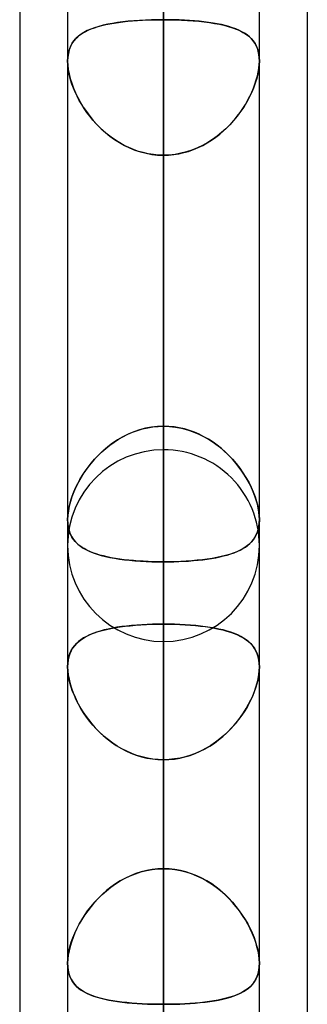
# Model space of a CAD drawing. Header units: millimetres. Extents: x -100 to 120, y -270 to 270.
# Tile 15 of 75: x 47 to 50, y -128 to -117. Entities that reach past the tile are written whole.
import ezdxf

# ---------------------------------------------------------------- set-up
doc = ezdxf.new("R2010")
doc.units = ezdxf.units.MM
doc.layers.add('MAIN-1', color=7, linetype='Continuous')
doc.layers.add('MAIN-2', color=7, linetype='Continuous')

msp = doc.modelspace()

# ---------------------------------------------------------------- linework, layer by layer
at = {"layer": 'MAIN-1'}
for p, q in [((47.481, 0), (47.481, -138.299)), ((49.496, -138.423), (49.496, 0)), ((48.489, -138.963), (48.489, 0)), ((50, -72.595), (50, -139.276)), ((46.978, -73.035), (46.978, -138.497)), ((49.496, -122.647), (49.496, -122.647)), ((49.496, -122.647), (49.496, -122.648)), ((49.496, -122.648), (49.496, -122.648)), ((49.496, -122.648), (49.496, -122.649)), ((49.496, -122.649), (49.496, -122.649)), ((49.496, -122.649), (49.496, -122.649))]:
    msp.add_line(p, q, dxfattribs=at)
at = {"layer": 'MAIN-2'}
for p, q in [((48.489, 0), (48.489, -137.431)), ((48.489, 0), (48.489, -138.963)), ((48.489, 0), (48.489, -126.312)), ((48.489, 0), (48.489, -127.737)), ((48.489, -137.431), (48.489, 0)), ((48.489, -127.737), (48.489, 0)), ((48.489, -126.312), (48.489, 0)), ((48.489, -121.907), (48.489, -90.37)), ((48.489, -91.797), (48.489, -123.922)), ((48.489, -137.625), (48.489, -101.496)), ((48.489, -102.922), (48.489, -139.639)), ((48.489, -121.661), (48.489, -111.97)), ((48.489, -111.97), (48.489, -121.661)), ((48.489, -153.341), (48.489, -112.619)), ((48.489, -114.045), (48.489, -155.357)), ((48.489, -114.045), (48.489, -123.74)), ((48.489, -123.74), (48.489, -114.045)), ((48.489, -126.312), (48.489, -116.617)), ((48.489, -116.617), (48.489, -126.312)), ((47.725, -117.485), (47.688, -117.501)), ((47.696, -117.497), (47.728, -117.483)), ((47.765, -117.47), (47.725, -117.485)), ((47.728, -117.483), (47.763, -117.471)), ((47.763, -117.471), (47.801, -117.459)), ((47.808, -117.457), (47.765, -117.47)), ((47.801, -117.459), (47.84, -117.448)), ((47.854, -117.445), (47.808, -117.457)), ((47.84, -117.448), (47.881, -117.438)), ((47.902, -117.434), (47.854, -117.445)), ((47.881, -117.438), (47.924, -117.43)), ((47.953, -117.425), (47.902, -117.434)), ((47.924, -117.43), (47.969, -117.422)), ((48.006, -117.416), (47.953, -117.425)), ((47.969, -117.422), (48.015, -117.415)), ((48.061, -117.409), (48.006, -117.416)), ((48.015, -117.415), (48.063, -117.409)), ((48.118, -117.403), (48.061, -117.409)), ((48.063, -117.409), (48.113, -117.403)), ((48.113, -117.403), (48.164, -117.399)), ((48.177, -117.398), (48.118, -117.403)), ((48.164, -117.399), (48.216, -117.395)), ((48.238, -117.393), (48.177, -117.398)), ((48.216, -117.395), (48.269, -117.392)), ((48.299, -117.39), (48.238, -117.393)), ((48.269, -117.392), (48.323, -117.389)), ((48.362, -117.388), (48.299, -117.39)), ((48.323, -117.389), (48.378, -117.387)), ((48.425, -117.387), (48.362, -117.388)), ((48.378, -117.387), (48.433, -117.386)), ((48.489, -117.386), (48.425, -117.387)), ((48.433, -117.386), (48.489, -117.386)), ((48.489, -117.386), (48.552, -117.387)), ((48.489, -121.661), (48.489, -117.386)), ((48.545, -117.386), (48.489, -117.386)), ((48.489, -117.386), (48.489, -121.661)), ((48.6, -117.387), (48.545, -117.386)), ((48.552, -117.387), (48.616, -117.388)), ((48.655, -117.389), (48.6, -117.387)), ((48.616, -117.388), (48.678, -117.39)), ((48.708, -117.392), (48.655, -117.389)), ((48.678, -117.39), (48.74, -117.393)), ((48.762, -117.395), (48.708, -117.392)), ((48.74, -117.393), (48.8, -117.398)), ((48.814, -117.399), (48.762, -117.395)), ((48.8, -117.398), (48.859, -117.403)), ((48.865, -117.403), (48.814, -117.399)), ((48.859, -117.403), (48.917, -117.409)), ((48.914, -117.409), (48.865, -117.403)), ((48.963, -117.415), (48.914, -117.409)), ((48.917, -117.409), (48.972, -117.416)), ((49.009, -117.422), (48.963, -117.415)), ((48.972, -117.416), (49.025, -117.425)), ((49.054, -117.43), (49.009, -117.422)), ((49.025, -117.425), (49.076, -117.434)), ((49.097, -117.438), (49.054, -117.43)), ((49.076, -117.434), (49.124, -117.445)), ((49.138, -117.448), (49.097, -117.438)), ((49.124, -117.445), (49.17, -117.457)), ((49.177, -117.459), (49.138, -117.448)), ((49.17, -117.457), (49.213, -117.47)), ((49.214, -117.471), (49.177, -117.459)), ((49.213, -117.47), (49.253, -117.485)), ((49.249, -117.483), (49.214, -117.471)), ((49.282, -117.497), (49.249, -117.483)), ((49.253, -117.485), (49.29, -117.501)), ((47.568, -117.583), (47.546, -117.609)), ((47.546, -117.609), (47.565, -117.587)), ((47.565, -117.587), (47.587, -117.566)), ((47.594, -117.56), (47.568, -117.583)), ((47.587, -117.566), (47.611, -117.547)), ((47.622, -117.538), (47.594, -117.56)), ((47.611, -117.547), (47.637, -117.529)), ((47.653, -117.519), (47.622, -117.538)), ((47.637, -117.529), (47.665, -117.512)), ((47.688, -117.501), (47.653, -117.519)), ((47.665, -117.512), (47.696, -117.497)), ((49.312, -117.512), (49.282, -117.497)), ((49.29, -117.501), (49.324, -117.519)), ((49.341, -117.529), (49.312, -117.512)), ((49.324, -117.519), (49.355, -117.538)), ((49.367, -117.547), (49.341, -117.529)), ((49.355, -117.538), (49.384, -117.56)), ((49.391, -117.566), (49.367, -117.547)), ((49.384, -117.56), (49.409, -117.583)), ((49.412, -117.587), (49.391, -117.566)), ((49.409, -117.583), (49.431, -117.609)), ((49.431, -117.609), (49.412, -117.587)), ((47.493, -117.718), (47.503, -117.688)), ((47.511, -117.669), (47.498, -117.703)), ((47.503, -117.688), (47.515, -117.66)), ((47.527, -117.638), (47.511, -117.669)), ((47.515, -117.66), (47.529, -117.633)), ((47.546, -117.609), (47.527, -117.638)), ((47.529, -117.633), (47.546, -117.609)), ((49.431, -117.609), (49.451, -117.638)), ((49.448, -117.633), (49.431, -117.609)), ((49.463, -117.66), (49.448, -117.633)), ((49.451, -117.638), (49.467, -117.669)), ((49.475, -117.688), (49.463, -117.66)), ((49.467, -117.669), (49.48, -117.703)), ((49.484, -117.718), (49.475, -117.688)), ((47.483, -117.779), (47.481, -117.821)), ((47.481, -117.821), (47.483, -117.785)), ((47.489, -117.74), (47.483, -117.779)), ((47.483, -117.785), (47.487, -117.751)), ((47.487, -117.751), (47.493, -117.718)), ((47.498, -117.703), (47.489, -117.74)), ((49.48, -117.703), (49.489, -117.74)), ((49.491, -117.751), (49.484, -117.718)), ((49.489, -117.74), (49.494, -117.779)), ((49.495, -117.785), (49.491, -117.751)), ((49.494, -117.779), (49.496, -117.821)), ((49.496, -117.821), (49.495, -117.785)), ((47.482, -117.858), (47.481, -117.821)), ((47.481, -117.821), (47.483, -117.864)), ((47.486, -117.897), (47.482, -117.858)), ((47.483, -117.864), (47.488, -117.91)), ((47.493, -117.937), (47.486, -117.897)), ((49.485, -117.937), (49.491, -117.897)), ((49.495, -117.864), (49.489, -117.91)), ((49.491, -117.897), (49.495, -117.858)), ((49.496, -117.821), (49.495, -117.864)), ((49.495, -117.858), (49.496, -117.821)), ((47.488, -117.91), (47.497, -117.957)), ((47.502, -117.978), (47.493, -117.937)), ((47.497, -117.957), (47.509, -118.006)), ((47.513, -118.02), (47.502, -117.978)), ((49.464, -118.02), (49.476, -117.978)), ((49.48, -117.957), (49.468, -118.006)), ((49.476, -117.978), (49.485, -117.937)), ((49.489, -117.91), (49.48, -117.957)), ((47.509, -118.006), (47.525, -118.055)), ((47.527, -118.063), (47.513, -118.02)), ((47.525, -118.055), (47.543, -118.105)), ((47.543, -118.106), (47.527, -118.063)), ((47.543, -118.105), (47.565, -118.155)), ((47.562, -118.149), (47.543, -118.106)), ((49.434, -118.105), (49.413, -118.155)), ((49.416, -118.149), (49.434, -118.106)), ((49.453, -118.055), (49.434, -118.105)), ((49.434, -118.106), (49.45, -118.063)), ((49.45, -118.063), (49.464, -118.02)), ((49.468, -118.006), (49.453, -118.055)), ((47.582, -118.191), (47.562, -118.149)), ((47.565, -118.155), (47.589, -118.205)), ((47.604, -118.234), (47.582, -118.191)), ((47.589, -118.205), (47.616, -118.255)), ((49.389, -118.205), (49.361, -118.255)), ((49.373, -118.234), (49.396, -118.191)), ((49.413, -118.155), (49.389, -118.205)), ((49.396, -118.191), (49.416, -118.149)), ((47.629, -118.276), (47.604, -118.234)), ((47.616, -118.255), (47.646, -118.304)), ((47.655, -118.318), (47.629, -118.276)), ((47.646, -118.304), (47.678, -118.352)), ((49.332, -118.304), (49.299, -118.352)), ((49.322, -118.318), (49.349, -118.276)), ((49.361, -118.255), (49.332, -118.304)), ((49.349, -118.276), (49.373, -118.234)), ((47.684, -118.36), (47.655, -118.318)), ((47.678, -118.352), (47.714, -118.4)), ((47.714, -118.401), (47.684, -118.36)), ((47.714, -118.4), (47.751, -118.445)), ((47.747, -118.441), (47.714, -118.401)), ((49.264, -118.4), (49.226, -118.445)), ((49.23, -118.441), (49.263, -118.401)), ((49.263, -118.401), (49.294, -118.36)), ((49.299, -118.352), (49.264, -118.4)), ((49.294, -118.36), (49.322, -118.318)), ((47.782, -118.48), (47.747, -118.441)), ((47.751, -118.445), (47.791, -118.49)), ((47.819, -118.518), (47.782, -118.48)), ((47.791, -118.49), (47.833, -118.532)), ((47.857, -118.554), (47.819, -118.518)), ((49.12, -118.554), (49.159, -118.518)), ((49.187, -118.49), (49.144, -118.532)), ((49.159, -118.518), (49.196, -118.48)), ((49.226, -118.445), (49.187, -118.49)), ((49.196, -118.48), (49.23, -118.441)), ((47.833, -118.532), (47.878, -118.572)), ((47.898, -118.589), (47.857, -118.554)), ((47.878, -118.572), (47.925, -118.61)), ((47.94, -118.622), (47.898, -118.589)), ((47.925, -118.61), (47.974, -118.646)), ((47.984, -118.653), (47.94, -118.622)), ((48.994, -118.653), (49.037, -118.622)), ((49.053, -118.61), (49.004, -118.646)), ((49.037, -118.622), (49.08, -118.589)), ((49.1, -118.572), (49.053, -118.61)), ((49.08, -118.589), (49.12, -118.554)), ((49.144, -118.532), (49.1, -118.572)), ((47.974, -118.646), (48.025, -118.678)), ((48.029, -118.681), (47.984, -118.653)), ((48.025, -118.678), (48.078, -118.708)), ((48.076, -118.707), (48.029, -118.681)), ((48.124, -118.731), (48.076, -118.707)), ((48.078, -118.708), (48.132, -118.734)), ((48.9, -118.708), (48.845, -118.734)), ((48.853, -118.731), (48.901, -118.707)), ((48.953, -118.678), (48.9, -118.708)), ((48.901, -118.707), (48.948, -118.681)), ((48.948, -118.681), (48.994, -118.653)), ((49.004, -118.646), (48.953, -118.678)), ((48.174, -118.752), (48.124, -118.731)), ((48.132, -118.734), (48.189, -118.757)), ((48.225, -118.77), (48.174, -118.752)), ((48.189, -118.757), (48.247, -118.776)), ((48.276, -118.784), (48.225, -118.77)), ((48.247, -118.776), (48.306, -118.791)), ((48.329, -118.796), (48.276, -118.784)), ((48.306, -118.791), (48.367, -118.802)), ((48.382, -118.804), (48.329, -118.796)), ((48.367, -118.802), (48.427, -118.809)), ((48.435, -118.809), (48.382, -118.804)), ((48.427, -118.809), (48.489, -118.811)), ((48.489, -118.811), (48.435, -118.809)), ((48.55, -118.809), (48.489, -118.811)), ((48.489, -118.811), (48.543, -118.809)), ((48.489, -118.811), (48.489, -123.086)), ((48.489, -123.086), (48.489, -118.811)), ((48.489, -118.811), (48.489, -128.501)), ((48.489, -128.501), (48.489, -118.811)), ((48.543, -118.809), (48.596, -118.804)), ((48.611, -118.802), (48.55, -118.809)), ((48.596, -118.804), (48.649, -118.796)), ((48.671, -118.791), (48.611, -118.802)), ((48.649, -118.796), (48.701, -118.784)), ((48.73, -118.776), (48.671, -118.791)), ((48.701, -118.784), (48.753, -118.77)), ((48.788, -118.757), (48.73, -118.776)), ((48.753, -118.77), (48.803, -118.752)), ((48.845, -118.734), (48.788, -118.757)), ((48.803, -118.752), (48.853, -118.731)), ((48.113, -121.745), (48.164, -121.723)), ((48.177, -121.718), (48.118, -121.743)), ((48.164, -121.723), (48.216, -121.704)), ((48.238, -121.698), (48.177, -121.718)), ((48.216, -121.704), (48.269, -121.689)), ((48.299, -121.682), (48.238, -121.698)), ((48.269, -121.689), (48.323, -121.677)), ((48.362, -121.67), (48.299, -121.682)), ((48.323, -121.677), (48.378, -121.668)), ((48.425, -121.663), (48.362, -121.67)), ((48.378, -121.668), (48.433, -121.662)), ((48.489, -121.661), (48.425, -121.663)), ((48.433, -121.662), (48.489, -121.661)), ((48.545, -121.662), (48.489, -121.661)), ((48.489, -121.661), (48.552, -121.663)), ((48.6, -121.668), (48.545, -121.662)), ((48.552, -121.663), (48.616, -121.67)), ((48.655, -121.677), (48.6, -121.668)), ((48.616, -121.67), (48.678, -121.682)), ((48.708, -121.689), (48.655, -121.677)), ((48.678, -121.682), (48.74, -121.698)), ((48.762, -121.704), (48.708, -121.689)), ((48.74, -121.698), (48.8, -121.718)), ((48.814, -121.723), (48.762, -121.704)), ((48.8, -121.718), (48.859, -121.743)), ((48.865, -121.745), (48.814, -121.723)), ((47.924, -121.859), (47.969, -121.827)), ((48.006, -121.803), (47.953, -121.838)), ((47.969, -121.827), (48.015, -121.797)), ((48.061, -121.771), (48.006, -121.803)), ((48.015, -121.797), (48.063, -121.77)), ((48.118, -121.743), (48.061, -121.771)), ((48.063, -121.77), (48.113, -121.745)), ((48.859, -121.743), (48.917, -121.771)), ((48.914, -121.77), (48.865, -121.745)), ((48.963, -121.797), (48.914, -121.77)), ((48.917, -121.771), (48.972, -121.803)), ((49.009, -121.827), (48.963, -121.797)), ((48.972, -121.803), (49.025, -121.838)), ((49.054, -121.859), (49.009, -121.827)), ((47.801, -121.968), (47.84, -121.93)), ((47.854, -121.917), (47.808, -121.96)), ((47.84, -121.93), (47.881, -121.893)), ((47.902, -121.876), (47.854, -121.917)), ((47.881, -121.893), (47.924, -121.859)), ((47.953, -121.838), (47.902, -121.876)), ((49.025, -121.838), (49.076, -121.876)), ((49.097, -121.893), (49.054, -121.859)), ((49.076, -121.876), (49.124, -121.917)), ((49.138, -121.93), (49.097, -121.893)), ((49.124, -121.917), (49.17, -121.96)), ((49.177, -121.968), (49.138, -121.93)), ((47.765, -122.006), (47.725, -122.052)), ((47.728, -122.048), (47.763, -122.007)), ((47.763, -122.007), (47.801, -121.968)), ((47.808, -121.96), (47.765, -122.006)), ((49.17, -121.96), (49.213, -122.006)), ((49.214, -122.007), (49.177, -121.968)), ((49.213, -122.006), (49.253, -122.052)), ((49.249, -122.048), (49.214, -122.007)), ((47.637, -122.175), (47.665, -122.132)), ((47.688, -122.1), (47.653, -122.149)), ((47.665, -122.132), (47.696, -122.09)), ((47.725, -122.052), (47.688, -122.1)), ((47.696, -122.09), (47.728, -122.048)), ((49.282, -122.09), (49.249, -122.048)), ((49.253, -122.052), (49.29, -122.1)), ((49.312, -122.132), (49.282, -122.09)), ((49.29, -122.1), (49.324, -122.149)), ((49.341, -122.175), (49.312, -122.132)), ((47.587, -122.263), (47.611, -122.219)), ((47.622, -122.199), (47.594, -122.249)), ((47.611, -122.219), (47.637, -122.175)), ((47.653, -122.149), (47.622, -122.199)), ((49.324, -122.149), (49.355, -122.199)), ((49.367, -122.219), (49.341, -122.175)), ((49.355, -122.199), (49.384, -122.249)), ((49.391, -122.263), (49.367, -122.219)), ((47.529, -122.394), (47.546, -122.35)), ((47.568, -122.3), (47.546, -122.351)), ((47.546, -122.35), (47.565, -122.306)), ((47.565, -122.306), (47.587, -122.263)), ((47.594, -122.249), (47.568, -122.3)), ((49.384, -122.249), (49.409, -122.3)), ((49.412, -122.306), (49.391, -122.263)), ((49.409, -122.3), (49.431, -122.351)), ((49.431, -122.35), (49.412, -122.306)), ((49.448, -122.394), (49.431, -122.35)), ((47.511, -122.452), (47.498, -122.501)), ((47.503, -122.48), (47.515, -122.437)), ((47.527, -122.401), (47.511, -122.452)), ((47.515, -122.437), (47.529, -122.394)), ((47.546, -122.351), (47.527, -122.401)), ((49.431, -122.351), (49.451, -122.401)), ((49.463, -122.437), (49.448, -122.394)), ((49.451, -122.401), (49.467, -122.452)), ((49.475, -122.48), (49.463, -122.437)), ((49.467, -122.452), (49.48, -122.501)), ((47.489, -122.55), (47.483, -122.596)), ((47.487, -122.563), (47.493, -122.522)), ((47.498, -122.501), (47.489, -122.55)), ((47.493, -122.522), (47.503, -122.48)), ((49.484, -122.522), (49.475, -122.48)), ((49.48, -122.501), (49.489, -122.55)), ((49.491, -122.563), (49.484, -122.522)), ((49.489, -122.55), (49.494, -122.596)), ((47.483, -122.596), (47.481, -122.64)), ((47.481, -122.64), (47.483, -122.602)), ((47.481, -122.64), (47.483, -122.681)), ((47.482, -122.675), (47.481, -122.64)), ((47.483, -122.602), (47.487, -122.563)), ((49.495, -122.602), (49.491, -122.563)), ((49.494, -122.596), (49.496, -122.64)), ((49.496, -122.649), (49.494, -122.69)), ((49.496, -122.64), (49.495, -122.602)), ((49.495, -122.675), (49.496, -122.64)), ((49.496, -122.64), (49.496, -122.641)), ((49.496, -122.641), (49.496, -122.642)), ((49.496, -122.642), (49.496, -122.643)), ((49.496, -122.643), (49.496, -122.645)), ((49.496, -122.645), (49.496, -122.646)), ((49.496, -122.646), (49.496, -122.647)), ((47.486, -122.709), (47.482, -122.675)), ((47.483, -122.681), (47.488, -122.72)), ((47.493, -122.741), (47.486, -122.709)), ((47.488, -122.72), (47.497, -122.756)), ((47.502, -122.771), (47.493, -122.741)), ((47.497, -122.756), (47.509, -122.79)), ((49.478, -122.763), (49.466, -122.796)), ((49.476, -122.771), (49.485, -122.741)), ((49.488, -122.728), (49.478, -122.763)), ((49.485, -122.741), (49.491, -122.709)), ((49.494, -122.69), (49.488, -122.728)), ((49.491, -122.709), (49.495, -122.675)), ((47.513, -122.799), (47.502, -122.771)), ((47.509, -122.79), (47.525, -122.821)), ((47.527, -122.826), (47.513, -122.799)), ((47.525, -122.821), (47.543, -122.85)), ((47.543, -122.85), (47.527, -122.826)), ((47.543, -122.85), (47.565, -122.876)), ((47.562, -122.872), (47.543, -122.85)), ((49.431, -122.854), (49.409, -122.88)), ((49.416, -122.872), (49.434, -122.85)), ((49.45, -122.826), (49.431, -122.854)), ((49.434, -122.85), (49.45, -122.826)), ((49.466, -122.796), (49.45, -122.826)), ((49.45, -122.826), (49.464, -122.799)), ((49.464, -122.799), (49.476, -122.771)), ((47.582, -122.893), (47.562, -122.872)), ((47.565, -122.876), (47.589, -122.9)), ((47.604, -122.913), (47.582, -122.893)), ((47.589, -122.9), (47.616, -122.922)), ((47.629, -122.931), (47.604, -122.913)), ((47.616, -122.922), (47.646, -122.942)), ((47.655, -122.947), (47.629, -122.931)), ((47.646, -122.942), (47.678, -122.96)), ((47.684, -122.963), (47.655, -122.947)), ((47.678, -122.96), (47.714, -122.977)), ((47.714, -122.977), (47.684, -122.963)), ((49.294, -122.962), (49.259, -122.979)), ((49.263, -122.977), (49.294, -122.963)), ((49.327, -122.945), (49.294, -122.962)), ((49.294, -122.963), (49.322, -122.947)), ((49.322, -122.947), (49.349, -122.931)), ((49.357, -122.925), (49.327, -122.945)), ((49.349, -122.931), (49.373, -122.913)), ((49.384, -122.903), (49.357, -122.925)), ((49.373, -122.913), (49.396, -122.893)), ((49.409, -122.88), (49.384, -122.903)), ((49.396, -122.893), (49.416, -122.872)), ((47.714, -122.977), (47.751, -122.992)), ((47.747, -122.99), (47.714, -122.977)), ((47.782, -123.003), (47.747, -122.99)), ((47.751, -122.992), (47.791, -123.006)), ((47.819, -123.014), (47.782, -123.003)), ((47.791, -123.006), (47.833, -123.018)), ((47.857, -123.024), (47.819, -123.014)), ((47.833, -123.018), (47.878, -123.029)), ((47.898, -123.034), (47.857, -123.024)), ((47.878, -123.029), (47.925, -123.039)), ((47.94, -123.042), (47.898, -123.034)), ((47.925, -123.039), (47.974, -123.048)), ((47.984, -123.05), (47.94, -123.042)), ((47.974, -123.048), (48.025, -123.056)), ((48.029, -123.057), (47.984, -123.05)), ((48.025, -123.056), (48.078, -123.063)), ((48.076, -123.063), (48.029, -123.057)), ((48.124, -123.068), (48.076, -123.063)), ((48.078, -123.063), (48.132, -123.069)), ((48.174, -123.073), (48.124, -123.068)), ((48.132, -123.069), (48.189, -123.074)), ((48.225, -123.077), (48.174, -123.073)), ((48.189, -123.074), (48.247, -123.078)), ((48.786, -123.074), (48.728, -123.078)), ((48.753, -123.077), (48.803, -123.073)), ((48.842, -123.069), (48.786, -123.074)), ((48.803, -123.073), (48.853, -123.068)), ((48.897, -123.064), (48.842, -123.069)), ((48.853, -123.068), (48.901, -123.063)), ((48.949, -123.057), (48.897, -123.064)), ((48.901, -123.063), (48.948, -123.057)), ((48.948, -123.057), (48.994, -123.05)), ((49, -123.049), (48.949, -123.057)), ((48.994, -123.05), (49.037, -123.042)), ((49.049, -123.04), (49, -123.049)), ((49.037, -123.042), (49.08, -123.034)), ((49.095, -123.03), (49.049, -123.04)), ((49.08, -123.034), (49.12, -123.024)), ((49.14, -123.019), (49.095, -123.03)), ((49.12, -123.024), (49.159, -123.014)), ((49.182, -123.007), (49.14, -123.019)), ((49.159, -123.014), (49.196, -123.003)), ((49.222, -122.994), (49.182, -123.007)), ((49.196, -123.003), (49.23, -122.99)), ((49.259, -122.979), (49.222, -122.994)), ((49.23, -122.99), (49.263, -122.977)), ((48.276, -123.08), (48.225, -123.077)), ((48.247, -123.078), (48.306, -123.081)), ((48.329, -123.082), (48.276, -123.08)), ((48.306, -123.081), (48.367, -123.084)), ((48.382, -123.084), (48.329, -123.082)), ((48.367, -123.084), (48.427, -123.085)), ((48.435, -123.085), (48.382, -123.084)), ((48.427, -123.085), (48.489, -123.086)), ((48.489, -123.086), (48.435, -123.085)), ((48.489, -123.086), (48.543, -123.085)), ((48.549, -123.085), (48.489, -123.086)), ((48.489, -132.776), (48.489, -123.086)), ((48.489, -123.086), (48.489, -132.776)), ((48.543, -123.085), (48.596, -123.084)), ((48.61, -123.084), (48.549, -123.085)), ((48.596, -123.084), (48.649, -123.082)), ((48.67, -123.082), (48.61, -123.084)), ((48.649, -123.082), (48.701, -123.08)), ((48.728, -123.078), (48.67, -123.082)), ((48.701, -123.08), (48.753, -123.077)), ((47.844, -123.807), (47.888, -123.796)), ((47.907, -123.792), (47.864, -123.802)), ((47.888, -123.796), (47.934, -123.786)), ((47.953, -123.783), (47.907, -123.792)), ((47.934, -123.786), (47.983, -123.777)), ((48, -123.774), (47.953, -123.783)), ((47.983, -123.777), (48.033, -123.77)), ((48.05, -123.767), (48, -123.774)), ((48.033, -123.77), (48.085, -123.763)), ((48.1, -123.761), (48.05, -123.767)), ((48.085, -123.763), (48.14, -123.757)), ((48.153, -123.755), (48.1, -123.761)), ((48.14, -123.757), (48.195, -123.752)), ((48.207, -123.751), (48.153, -123.755)), ((48.195, -123.752), (48.252, -123.748)), ((48.262, -123.747), (48.207, -123.751)), ((48.252, -123.748), (48.31, -123.744)), ((48.318, -123.744), (48.262, -123.747)), ((48.31, -123.744), (48.369, -123.742)), ((48.374, -123.742), (48.318, -123.744)), ((48.369, -123.742), (48.428, -123.741)), ((48.431, -123.741), (48.374, -123.742)), ((48.428, -123.741), (48.489, -123.74)), ((48.489, -123.74), (48.431, -123.741)), ((48.547, -123.741), (48.489, -123.74)), ((48.489, -123.74), (48.546, -123.741)), ((48.489, -169.059), (48.489, -123.74)), ((48.546, -123.741), (48.603, -123.742)), ((48.605, -123.742), (48.547, -123.741)), ((48.603, -123.742), (48.66, -123.744)), ((48.661, -123.744), (48.605, -123.742)), ((48.66, -123.744), (48.716, -123.747)), ((48.717, -123.747), (48.661, -123.744)), ((48.716, -123.747), (48.771, -123.751)), ((48.773, -123.751), (48.717, -123.747)), ((48.771, -123.751), (48.825, -123.755)), ((48.827, -123.756), (48.773, -123.751)), ((48.825, -123.755), (48.877, -123.761)), ((48.879, -123.761), (48.827, -123.756)), ((48.877, -123.761), (48.928, -123.767)), ((48.93, -123.768), (48.879, -123.761)), ((48.928, -123.767), (48.977, -123.774)), ((48.979, -123.775), (48.93, -123.768)), ((48.977, -123.774), (49.024, -123.783)), ((49.027, -123.783), (48.979, -123.775)), ((49.024, -123.783), (49.07, -123.792)), ((49.072, -123.792), (49.027, -123.783)), ((49.07, -123.792), (49.114, -123.802)), ((49.116, -123.802), (49.072, -123.792)), ((47.602, -123.919), (47.629, -123.899)), ((47.649, -123.886), (47.621, -123.904)), ((47.629, -123.899), (47.658, -123.88)), ((47.679, -123.869), (47.649, -123.886)), ((47.658, -123.88), (47.69, -123.863)), ((47.711, -123.853), (47.679, -123.869)), ((47.69, -123.863), (47.725, -123.847)), ((47.746, -123.838), (47.711, -123.853)), ((47.725, -123.847), (47.762, -123.833)), ((47.783, -123.825), (47.746, -123.838)), ((47.762, -123.833), (47.802, -123.819)), ((47.822, -123.813), (47.783, -123.825)), ((47.802, -123.819), (47.844, -123.807)), ((47.864, -123.802), (47.822, -123.813)), ((49.114, -123.802), (49.155, -123.813)), ((49.157, -123.814), (49.116, -123.802)), ((49.155, -123.813), (49.194, -123.825)), ((49.197, -123.826), (49.157, -123.814)), ((49.194, -123.825), (49.231, -123.838)), ((49.234, -123.839), (49.197, -123.826)), ((49.231, -123.838), (49.266, -123.853)), ((49.269, -123.854), (49.234, -123.839)), ((49.266, -123.853), (49.299, -123.869)), ((49.301, -123.87), (49.269, -123.854)), ((49.299, -123.869), (49.329, -123.886)), ((49.331, -123.887), (49.301, -123.87)), ((49.329, -123.886), (49.356, -123.904)), ((49.358, -123.906), (49.331, -123.887)), ((47.534, -123.994), (47.518, -124.021)), ((47.52, -124.018), (47.536, -123.99)), ((47.552, -123.969), (47.534, -123.994)), ((47.536, -123.99), (47.556, -123.964)), ((47.573, -123.945), (47.552, -123.969)), ((47.556, -123.964), (47.577, -123.941)), ((47.596, -123.924), (47.573, -123.945)), ((47.577, -123.941), (47.602, -123.919)), ((47.621, -123.904), (47.596, -123.924)), ((49.356, -123.904), (49.382, -123.924)), ((49.384, -123.926), (49.358, -123.906)), ((49.382, -123.924), (49.405, -123.945)), ((49.406, -123.947), (49.384, -123.926)), ((49.405, -123.945), (49.425, -123.969)), ((49.427, -123.97), (49.406, -123.947)), ((49.425, -123.969), (49.444, -123.994)), ((49.445, -123.996), (49.427, -123.97)), ((49.444, -123.994), (49.459, -124.021)), ((49.46, -124.023), (49.445, -123.996)), ((47.487, -124.115), (47.495, -124.08)), ((47.495, -124.083), (47.487, -124.117)), ((47.495, -124.08), (47.506, -124.048)), ((47.505, -124.051), (47.495, -124.083)), ((47.518, -124.021), (47.505, -124.051)), ((47.506, -124.048), (47.52, -124.018)), ((49.459, -124.021), (49.472, -124.051)), ((49.473, -124.052), (49.46, -124.023)), ((49.472, -124.051), (49.483, -124.083)), ((49.483, -124.084), (49.473, -124.052)), ((49.483, -124.083), (49.49, -124.117)), ((49.49, -124.118), (49.483, -124.084)), ((47.481, -124.191), (47.483, -124.152)), ((47.483, -124.153), (47.481, -124.191)), ((47.483, -124.23), (47.481, -124.191)), ((47.481, -124.191), (47.483, -124.232)), ((47.483, -124.152), (47.487, -124.115)), ((47.487, -124.117), (47.483, -124.153)), ((49.49, -124.117), (49.495, -124.153)), ((49.495, -124.153), (49.49, -124.118)), ((49.496, -124.191), (49.495, -124.153)), ((49.495, -124.153), (49.496, -124.191)), ((49.495, -124.23), (49.496, -124.191)), ((49.496, -124.191), (49.495, -124.232)), ((47.487, -124.271), (47.483, -124.23)), ((47.483, -124.232), (47.488, -124.275)), ((47.494, -124.314), (47.487, -124.271)), ((47.488, -124.275), (47.496, -124.32)), ((47.505, -124.357), (47.494, -124.314)), ((49.473, -124.358), (49.483, -124.314)), ((49.49, -124.275), (49.482, -124.32)), ((49.483, -124.314), (49.49, -124.271)), ((49.49, -124.271), (49.495, -124.23)), ((49.495, -124.232), (49.49, -124.275)), ((47.496, -124.32), (47.507, -124.367)), ((47.518, -124.402), (47.505, -124.357)), ((47.507, -124.367), (47.522, -124.414)), ((47.533, -124.447), (47.518, -124.402)), ((47.522, -124.414), (47.539, -124.461)), ((49.456, -124.414), (49.439, -124.461)), ((49.444, -124.447), (49.46, -124.402)), ((49.47, -124.367), (49.456, -124.414)), ((49.46, -124.402), (49.473, -124.358)), ((49.482, -124.32), (49.47, -124.367)), ((47.552, -124.492), (47.533, -124.447)), ((47.539, -124.461), (47.559, -124.509)), ((47.572, -124.538), (47.552, -124.492)), ((47.559, -124.509), (47.582, -124.557)), ((49.419, -124.509), (49.396, -124.557)), ((49.405, -124.538), (49.426, -124.493)), ((49.439, -124.461), (49.419, -124.509)), ((49.426, -124.493), (49.444, -124.447)), ((47.595, -124.583), (47.572, -124.538)), ((47.582, -124.557), (47.607, -124.605)), ((47.621, -124.628), (47.595, -124.583)), ((47.607, -124.605), (47.635, -124.652)), ((49.37, -124.605), (49.342, -124.652)), ((49.357, -124.628), (49.382, -124.583)), ((49.396, -124.557), (49.37, -124.605)), ((49.382, -124.583), (49.405, -124.538)), ((47.648, -124.672), (47.621, -124.628)), ((47.635, -124.652), (47.666, -124.699)), ((47.679, -124.717), (47.648, -124.672)), ((47.666, -124.699), (47.699, -124.744)), ((47.711, -124.76), (47.679, -124.717)), ((49.266, -124.76), (49.299, -124.717)), ((49.311, -124.699), (49.278, -124.744)), ((49.299, -124.717), (49.329, -124.673)), ((49.342, -124.652), (49.311, -124.699)), ((49.329, -124.673), (49.357, -124.628)), ((47.699, -124.744), (47.734, -124.788)), ((47.746, -124.802), (47.711, -124.76)), ((47.734, -124.788), (47.772, -124.831)), ((47.784, -124.844), (47.746, -124.802)), ((47.772, -124.831), (47.812, -124.872)), ((49.205, -124.831), (49.166, -124.872)), ((49.194, -124.844), (49.231, -124.802)), ((49.243, -124.788), (49.205, -124.831)), ((49.231, -124.802), (49.266, -124.76)), ((49.278, -124.744), (49.243, -124.788)), ((47.823, -124.883), (47.784, -124.844)), ((47.812, -124.872), (47.854, -124.911)), ((47.865, -124.921), (47.823, -124.883)), ((47.854, -124.911), (47.898, -124.948)), ((47.909, -124.958), (47.865, -124.921)), ((49.068, -124.958), (49.112, -124.921)), ((49.124, -124.911), (49.08, -124.948)), ((49.112, -124.921), (49.154, -124.883)), ((49.166, -124.872), (49.124, -124.911)), ((49.154, -124.883), (49.194, -124.844)), ((47.898, -124.948), (47.944, -124.983)), ((47.955, -124.991), (47.909, -124.958)), ((47.944, -124.983), (47.992, -125.016)), ((48.002, -125.023), (47.955, -124.991)), ((47.992, -125.016), (48.042, -125.046)), ((48.052, -125.052), (48.002, -125.023)), ((48.926, -125.052), (48.975, -125.023)), ((48.986, -125.016), (48.936, -125.046)), ((48.975, -125.023), (49.023, -124.991)), ((49.034, -124.983), (48.986, -125.016)), ((49.023, -124.991), (49.068, -124.958)), ((49.08, -124.948), (49.034, -124.983)), ((48.042, -125.046), (48.093, -125.073)), ((48.103, -125.077), (48.052, -125.052)), ((48.093, -125.073), (48.146, -125.097)), ((48.155, -125.1), (48.103, -125.077)), ((48.146, -125.097), (48.201, -125.118)), ((48.209, -125.12), (48.155, -125.1)), ((48.201, -125.118), (48.257, -125.135)), ((48.263, -125.137), (48.209, -125.12)), ((48.257, -125.135), (48.314, -125.148)), ((48.319, -125.149), (48.263, -125.137)), ((48.659, -125.149), (48.714, -125.137)), ((48.721, -125.135), (48.663, -125.148)), ((48.714, -125.137), (48.769, -125.12)), ((48.776, -125.118), (48.721, -125.135)), ((48.769, -125.12), (48.822, -125.1)), ((48.831, -125.097), (48.776, -125.118)), ((48.822, -125.1), (48.875, -125.077)), ((48.884, -125.073), (48.831, -125.097)), ((48.875, -125.077), (48.926, -125.052)), ((48.936, -125.046), (48.884, -125.073)), ((48.314, -125.148), (48.372, -125.158)), ((48.375, -125.159), (48.319, -125.149)), ((48.372, -125.158), (48.43, -125.164)), ((48.432, -125.164), (48.375, -125.159)), ((48.43, -125.164), (48.489, -125.166)), ((48.489, -125.166), (48.432, -125.164)), ((48.489, -125.166), (48.546, -125.164)), ((48.547, -125.164), (48.489, -125.166)), ((48.489, -125.166), (48.489, -171.073)), ((48.489, -125.166), (48.489, -134.861)), ((48.489, -134.861), (48.489, -125.166)), ((48.546, -125.164), (48.603, -125.159)), ((48.606, -125.158), (48.547, -125.164)), ((48.603, -125.159), (48.659, -125.149)), ((48.663, -125.148), (48.606, -125.158)), ((48.085, -126.411), (48.14, -126.386)), ((48.142, -126.385), (48.088, -126.41)), ((48.14, -126.386), (48.195, -126.364)), ((48.197, -126.363), (48.142, -126.385)), ((48.195, -126.364), (48.252, -126.345)), ((48.254, -126.345), (48.197, -126.363)), ((48.252, -126.345), (48.31, -126.331)), ((48.312, -126.33), (48.254, -126.345)), ((48.31, -126.331), (48.369, -126.32)), ((48.37, -126.32), (48.312, -126.33)), ((48.369, -126.32), (48.429, -126.314)), ((48.429, -126.314), (48.37, -126.32)), ((48.489, -126.312), (48.429, -126.314)), ((48.429, -126.314), (48.489, -126.312)), ((48.489, -126.312), (48.548, -126.314)), ((48.549, -126.314), (48.489, -126.312)), ((48.548, -126.314), (48.607, -126.32)), ((48.609, -126.32), (48.549, -126.314)), ((48.607, -126.32), (48.666, -126.33)), ((48.667, -126.331), (48.609, -126.32)), ((48.666, -126.33), (48.723, -126.345)), ((48.725, -126.345), (48.667, -126.331)), ((48.723, -126.345), (48.78, -126.363)), ((48.782, -126.364), (48.725, -126.345)), ((48.78, -126.363), (48.836, -126.385)), ((48.838, -126.386), (48.782, -126.364)), ((48.836, -126.385), (48.89, -126.41)), ((48.892, -126.411), (48.838, -126.386)), ((47.934, -126.506), (47.983, -126.472)), ((47.985, -126.47), (47.937, -126.504)), ((47.983, -126.472), (48.033, -126.44)), ((48.035, -126.439), (47.985, -126.47)), ((48.033, -126.44), (48.085, -126.411)), ((48.088, -126.41), (48.035, -126.439)), ((48.89, -126.41), (48.942, -126.439)), ((48.944, -126.44), (48.892, -126.411)), ((48.942, -126.439), (48.992, -126.47)), ((48.995, -126.472), (48.944, -126.44)), ((48.992, -126.47), (49.041, -126.504)), ((49.043, -126.506), (48.995, -126.472)), ((47.802, -126.624), (47.844, -126.582)), ((47.846, -126.58), (47.804, -126.621)), ((47.844, -126.582), (47.888, -126.543)), ((47.89, -126.541), (47.846, -126.58)), ((47.888, -126.543), (47.934, -126.506)), ((47.937, -126.504), (47.89, -126.541)), ((49.041, -126.504), (49.087, -126.541)), ((49.09, -126.543), (49.043, -126.506)), ((49.087, -126.541), (49.132, -126.58)), ((49.134, -126.582), (49.09, -126.543)), ((49.132, -126.58), (49.174, -126.621)), ((49.176, -126.624), (49.134, -126.582)), ((47.725, -126.711), (47.762, -126.667)), ((47.764, -126.664), (47.727, -126.708)), ((47.762, -126.667), (47.802, -126.624)), ((47.804, -126.621), (47.764, -126.664)), ((49.174, -126.621), (49.213, -126.664)), ((49.215, -126.667), (49.176, -126.624)), ((49.213, -126.664), (49.25, -126.708)), ((49.253, -126.711), (49.215, -126.667)), ((47.66, -126.799), (47.631, -126.846)), ((47.658, -126.802), (47.69, -126.756)), ((47.693, -126.753), (47.66, -126.799)), ((47.69, -126.756), (47.725, -126.711)), ((47.727, -126.708), (47.693, -126.753)), ((49.25, -126.708), (49.285, -126.753)), ((49.287, -126.756), (49.253, -126.711)), ((49.285, -126.753), (49.317, -126.799)), ((49.319, -126.802), (49.287, -126.756)), ((49.317, -126.799), (49.347, -126.846)), ((47.577, -126.944), (47.602, -126.896)), ((47.604, -126.892), (47.579, -126.94)), ((47.602, -126.896), (47.629, -126.849)), ((47.631, -126.846), (47.604, -126.892)), ((47.629, -126.849), (47.658, -126.802)), ((49.349, -126.849), (49.319, -126.802)), ((49.347, -126.846), (49.374, -126.892)), ((49.376, -126.896), (49.349, -126.849)), ((49.374, -126.892), (49.398, -126.94)), ((49.4, -126.944), (49.376, -126.896)), ((47.536, -127.038), (47.556, -126.991)), ((47.557, -126.987), (47.538, -127.035)), ((47.556, -126.991), (47.577, -126.944)), ((47.579, -126.94), (47.557, -126.987)), ((49.398, -126.94), (49.42, -126.987)), ((49.422, -126.991), (49.4, -126.944)), ((49.42, -126.987), (49.44, -127.035)), ((49.441, -127.038), (49.422, -126.991)), ((47.506, -127.132), (47.52, -127.085)), ((47.521, -127.083), (47.507, -127.13)), ((47.52, -127.085), (47.536, -127.038)), ((47.538, -127.035), (47.521, -127.083)), ((49.44, -127.035), (49.457, -127.083)), ((49.458, -127.085), (49.441, -127.038)), ((49.457, -127.083), (49.471, -127.13)), ((49.471, -127.132), (49.458, -127.085)), ((47.487, -127.222), (47.495, -127.177)), ((47.496, -127.176), (47.488, -127.221)), ((47.495, -127.177), (47.506, -127.132)), ((47.507, -127.13), (47.496, -127.176)), ((49.471, -127.13), (49.482, -127.176)), ((49.482, -127.177), (49.471, -127.132)), ((49.482, -127.176), (49.49, -127.221)), ((49.49, -127.222), (49.482, -127.177)), ((47.483, -127.264), (47.481, -127.305)), ((47.481, -127.305), (47.483, -127.264)), ((47.481, -127.305), (47.483, -127.343)), ((47.483, -127.342), (47.481, -127.305)), ((47.488, -127.221), (47.483, -127.264)), ((47.483, -127.264), (47.487, -127.222)), ((49.49, -127.221), (49.495, -127.264)), ((49.495, -127.264), (49.49, -127.222)), ((49.495, -127.264), (49.496, -127.305)), ((49.496, -127.305), (49.495, -127.264)), ((49.496, -127.305), (49.495, -127.343)), ((49.495, -127.342), (49.496, -127.305)), ((47.487, -127.378), (47.483, -127.342)), ((47.483, -127.343), (47.487, -127.379)), ((47.494, -127.412), (47.487, -127.378)), ((47.487, -127.379), (47.495, -127.413)), ((47.505, -127.443), (47.494, -127.412)), ((47.495, -127.413), (47.505, -127.445)), ((49.483, -127.413), (49.472, -127.445)), ((49.473, -127.443), (49.483, -127.412)), ((49.483, -127.412), (49.49, -127.378)), ((49.49, -127.379), (49.483, -127.413)), ((49.49, -127.378), (49.495, -127.342)), ((49.495, -127.343), (49.49, -127.379)), ((47.518, -127.472), (47.505, -127.443)), ((47.505, -127.445), (47.519, -127.474)), ((47.533, -127.499), (47.518, -127.472)), ((47.519, -127.474), (47.535, -127.501)), ((47.552, -127.524), (47.533, -127.499)), ((47.535, -127.501), (47.554, -127.526)), ((47.572, -127.546), (47.552, -127.524)), ((49.405, -127.546), (49.426, -127.524)), ((49.443, -127.501), (49.424, -127.526)), ((49.426, -127.524), (49.444, -127.499)), ((49.459, -127.474), (49.443, -127.501)), ((49.444, -127.499), (49.46, -127.472)), ((49.472, -127.445), (49.459, -127.474)), ((49.46, -127.472), (49.473, -127.443)), ((47.554, -127.526), (47.575, -127.549)), ((47.595, -127.567), (47.572, -127.546)), ((47.575, -127.549), (47.599, -127.57)), ((47.621, -127.586), (47.595, -127.567)), ((47.599, -127.57), (47.625, -127.589)), ((47.649, -127.604), (47.621, -127.586)), ((47.625, -127.589), (47.654, -127.607)), ((47.679, -127.62), (47.649, -127.604)), ((47.654, -127.607), (47.685, -127.623)), ((47.711, -127.635), (47.679, -127.62)), ((47.685, -127.623), (47.718, -127.638)), ((49.292, -127.623), (49.259, -127.638)), ((49.266, -127.635), (49.299, -127.62)), ((49.323, -127.607), (49.292, -127.623)), ((49.299, -127.62), (49.329, -127.604)), ((49.352, -127.589), (49.323, -127.607)), ((49.329, -127.604), (49.357, -127.586)), ((49.378, -127.57), (49.352, -127.589)), ((49.357, -127.586), (49.382, -127.567)), ((49.402, -127.549), (49.378, -127.57)), ((49.382, -127.567), (49.405, -127.546)), ((49.424, -127.526), (49.402, -127.549)), ((47.746, -127.649), (47.711, -127.635)), ((47.718, -127.638), (47.754, -127.651)), ((47.784, -127.661), (47.746, -127.649)), ((47.754, -127.651), (47.791, -127.663)), ((47.823, -127.672), (47.784, -127.661)), ((47.791, -127.663), (47.83, -127.674)), ((47.865, -127.683), (47.823, -127.672)), ((47.83, -127.674), (47.872, -127.684)), ((47.909, -127.692), (47.865, -127.683)), ((47.872, -127.684), (47.915, -127.693)), ((47.955, -127.7), (47.909, -127.692)), ((47.915, -127.693), (47.96, -127.701)), ((48.002, -127.707), (47.955, -127.7)), ((47.96, -127.701), (48.007, -127.708)), ((48.052, -127.714), (48.002, -127.707)), ((48.007, -127.708), (48.056, -127.714)), ((48.103, -127.719), (48.052, -127.714)), ((48.056, -127.714), (48.106, -127.72)), ((48.155, -127.724), (48.103, -127.719)), ((48.106, -127.72), (48.158, -127.724)), ((48.209, -127.728), (48.155, -127.724)), ((48.158, -127.724), (48.211, -127.728)), ((48.263, -127.731), (48.209, -127.728)), ((48.211, -127.728), (48.265, -127.732)), ((48.319, -127.734), (48.263, -127.731)), ((48.265, -127.732), (48.32, -127.734)), ((48.713, -127.732), (48.658, -127.734)), ((48.659, -127.734), (48.714, -127.731)), ((48.767, -127.728), (48.713, -127.732)), ((48.714, -127.731), (48.769, -127.728)), ((48.82, -127.724), (48.767, -127.728)), ((48.769, -127.728), (48.823, -127.724)), ((48.872, -127.72), (48.82, -127.724)), ((48.823, -127.724), (48.875, -127.719)), ((48.922, -127.714), (48.872, -127.72)), ((48.875, -127.719), (48.926, -127.714)), ((48.971, -127.708), (48.922, -127.714)), ((48.926, -127.714), (48.975, -127.707)), ((49.017, -127.701), (48.971, -127.708)), ((48.975, -127.707), (49.023, -127.7)), ((49.063, -127.693), (49.017, -127.701)), ((49.023, -127.7), (49.068, -127.692)), ((49.106, -127.684), (49.063, -127.693)), ((49.068, -127.692), (49.112, -127.683)), ((49.147, -127.674), (49.106, -127.684)), ((49.112, -127.683), (49.154, -127.672)), ((49.187, -127.663), (49.147, -127.674)), ((49.154, -127.672), (49.194, -127.661)), ((49.224, -127.651), (49.187, -127.663)), ((49.194, -127.661), (49.231, -127.649)), ((49.259, -127.638), (49.224, -127.651)), ((49.231, -127.649), (49.266, -127.635)), ((48.375, -127.736), (48.319, -127.734)), ((48.32, -127.734), (48.376, -127.736)), ((48.432, -127.737), (48.375, -127.736)), ((48.376, -127.736), (48.432, -127.737)), ((48.432, -127.737), (48.489, -127.737)), ((48.489, -127.737), (48.432, -127.737)), ((48.545, -127.737), (48.489, -127.737)), ((48.489, -127.737), (48.546, -127.737)), ((48.602, -127.736), (48.545, -127.737)), ((48.546, -127.737), (48.603, -127.736)), ((48.658, -127.734), (48.602, -127.736)), ((48.603, -127.736), (48.659, -127.734))]:
    msp.add_line(p, q, dxfattribs=at)
for start, end in [(90, 180), (359.9999, 90), (180, 270), (270, 359.9999)]:
    msp.add_arc((48.489, -122.915), 1.008, start, end, dxfattribs=at)

doc.saveas('drawing.dxf')
